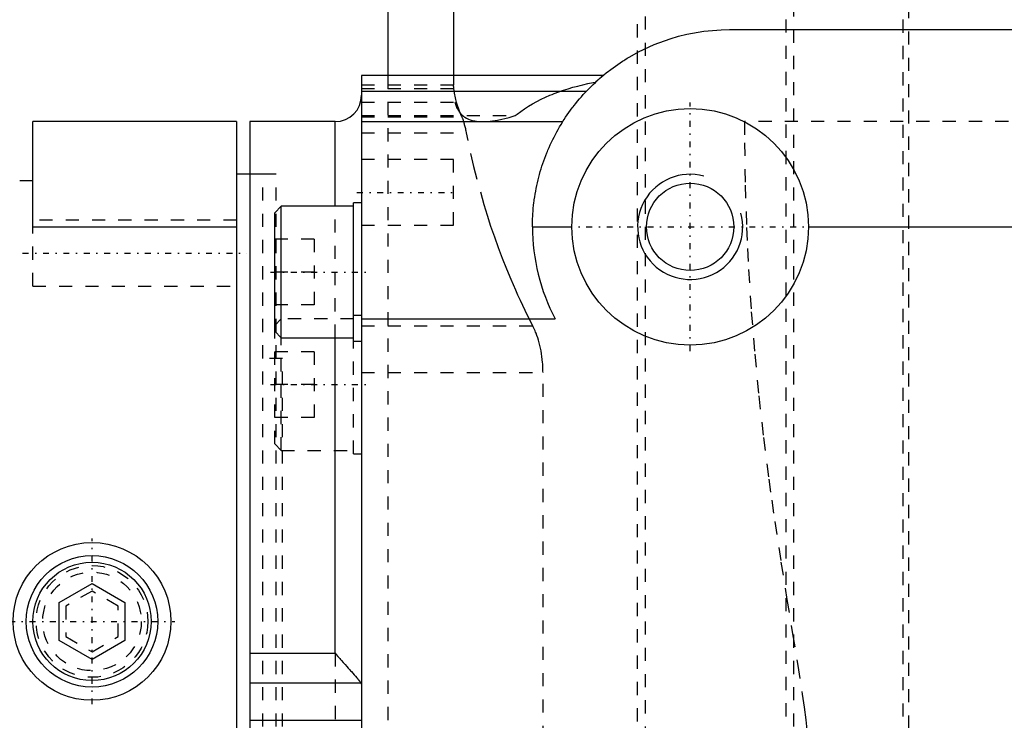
# Model space of a CAD drawing. Extents: x -526 to 218, y -128 to 128.
# Tile 11 of 21: x -176 to -101, y 4 to 58. Entities that reach past the tile are written whole.
import ezdxf

# ---------------------------------------------------------------- set-up
doc = ezdxf.new("R2010")
doc.units = 0
doc.linetypes.add('CENTER', pattern=[1.5, 0.45, -0.5, 0.05, -0.5])
doc.linetypes.add('DASHED', pattern=[2, 1, -1])
for name, color, linetype in [('AM_0', 7, 'CONTINUOUS'), ('AM_10', 7, 'CONTINUOUS'), ('AM_3', 7, 'DASHED'), ('AM_7', 7, 'CENTER')]:
    doc.layers.add(name, color=color, linetype=linetype)

msp = doc.modelspace()

# ---------------------------------------------------------------- linework, layer by layer
at = {"layer": 'AM_0', "color": 7, "linetype": 'CONTINUOUS'}
for p, q in [((-148, 63.5), (-148, 53.5)), ((-143, 63.5), (-143, 53.5)), ((-122, 57), (-8, 57)), ((-131.631, 53.5), (-150, 53.5)), ((-150, 53.5), (-150, -53.5)), ((-150, 52.318), (-132.887, 52.318)), ((-175, 42), (-175, 50)), ((-159.5, 50), (-175, 50)), ((-159.5, 50), (-159.5, -50)), ((-152, 50), (-158.5, 50)), ((-158.5, 50), (-158.5, -50)), ((-152, 43.565), (-152, 50)), ((-150, 50), (-134.689, 50)), ((-158.5, 46), (-159.5, 46)), ((-175, 45.5), (-176, 45.5)), ((-156.1, 43.565), (-156.6, 43.065)), ((-150.6, 43.565), (-156.1, 43.565)), ((-156.1, 33.565), (-156.1, 43.565)), ((-150, 43.815), (-150.6, 43.815)), ((-150.6, 33.315), (-150.6, 43.815)), ((-156.6, 34.065), (-156.6, 43.065)), ((-175, 42), (-159.5, 42)), ((-137, 42), (-134, 42)), ((-116, 42), (-79, 42)), ((-150, 35), (-135.266, 35)), ((-156.6, 34.065), (-156.1, 33.565)), ((-156.1, 33.565), (-150.6, 33.565)), ((-152, 9.576), (-152, 33.565)), ((-150.6, 33.315), (-150, 33.315)), ((-173, 13.443), (-170.5, 14.887)), ((-170.5, 14.887), (-168, 13.443)), ((-173, 10.557), (-173, 13.443)), ((-168, 13.443), (-168, 10.557)), ((-170.5, 9.113), (-173, 10.557)), ((-168, 10.557), (-170.5, 9.113)), ((-158.5, 9.576), (-152, 9.576)), ((-158.5, 7.325), (-150.055, 7.325)), ((-158.5, 4.5), (-150, 4.5))]:
    msp.add_line(p, q, dxfattribs=at)
for points in [[(-137, 42, 0), (-137, 42.109, 0), (-136.996, 42.327, 0), (-136.99, 42.545, 0), (-136.986, 42.654, 0), (-136.981, 42.763, 0), (-136.968, 42.981, 0), (-136.952, 43.199, 0), (-136.933, 43.416, 0), (-136.911, 43.633, 0), (-136.886, 43.85, 0), (-136.872, 43.958, 0), (-136.857, 44.066, 0), (-136.825, 44.282, 0), (-136.791, 44.497, 0), (-136.753, 44.712, 0), (-136.712, 44.926, 0), (-136.668, 45.14, 0), (-136.644, 45.247, 0), (-136.62, 45.353, 0), (-136.57, 45.565, 0), (-136.517, 45.777, 0), (-136.489, 45.882, 0), (-136.46, 45.988, 0), (-136.401, 46.197, 0), (-136.338, 46.406, 0), (-136.306, 46.511, 0), (-136.273, 46.615, 0), (-136.204, 46.822, 0), (-136.132, 47.028, 0), (-136.058, 47.233, 0), (-135.98, 47.437, 0), (-135.9, 47.639, 0), (-135.858, 47.74, 0), (-135.816, 47.841, 0), (-135.73, 48.041, 0), (-135.64, 48.24, 0), (-135.548, 48.438, 0), (-135.453, 48.634, 0), (-135.355, 48.829, 0), (-135.305, 48.926, 0), (-135.254, 49.023, 0), (-135.151, 49.215, 0), (-135.045, 49.405, 0), (-134.935, 49.594, 0), (-134.824, 49.782, 0), (-134.709, 49.967, 0), (-134.651, 50.059, 0), (-134.592, 50.151, 0), (-134.472, 50.334, 0), (-134.35, 50.514, 0), (-134.224, 50.693, 0), (-134.097, 50.87, 0), (-133.966, 51.045, 0), (-133.9, 51.131, 0), (-133.834, 51.218, 0), (-133.698, 51.389, 0), (-133.56, 51.558, 0), (-133.42, 51.725, 0), (-133.278, 51.89, 0), (-133.133, 52.053, 0), (-133.059, 52.134, 0), (-132.985, 52.214, 0), (-132.835, 52.373, 0), (-132.683, 52.529, 0), (-132.607, 52.607, 0), (-132.529, 52.683, 0), (-132.373, 52.835, 0), (-132.214, 52.985, 0), (-132.134, 53.059, 0), (-132.053, 53.133, 0), (-131.89, 53.278, 0), (-131.725, 53.42, 0), (-131.558, 53.56, 0), (-131.389, 53.698, 0), (-131.218, 53.834, 0), (-131.131, 53.9, 0), (-131.045, 53.966, 0), (-130.87, 54.097, 0), (-130.693, 54.224, 0), (-130.514, 54.35, 0), (-130.334, 54.472, 0), (-130.151, 54.592, 0), (-130.059, 54.651, 0), (-129.967, 54.709, 0), (-129.782, 54.824, 0), (-129.594, 54.935, 0), (-128.926, 55.305, 0), (-127.74, 55.858, 0), (-126.511, 56.306, 0), (-125.882, 56.489, 0), (-125.247, 56.644, 0), (-123.958, 56.872, 0), (-122.654, 56.986, 0), (-122, 57, 0)], [(-152, 9.576, 0), (-151.93, 9.494, 0), (-151.791, 9.334, 0), (-151.654, 9.176, 0), (-151.586, 9.098, 0), (-151.518, 9.022, 0), (-151.385, 8.871, 0), (-151.254, 8.724, 0), (-151.127, 8.582, 0), (-151.004, 8.444, 0), (-150.885, 8.311, 0), (-150.827, 8.246, 0), (-150.77, 8.182, 0), (-150.66, 8.058, 0), (-150.554, 7.939, 0), (-150.454, 7.825, 0), (-150.361, 7.716, 0), (-150.31, 7.656, 0), (-150.296, 7.64, 0), (-150.282, 7.623, 0), (-150.276, 7.615, 0), (-150.269, 7.607, 0), (-150.256, 7.591, 0), (-150.242, 7.575, 0), (-150.236, 7.567, 0), (-150.23, 7.559, 0), (-150.217, 7.544, 0), (-150.205, 7.528, 0), (-150.199, 7.521, 0), (-150.193, 7.513, 0), (-150.181, 7.499, 0), (-150.17, 7.484, 0), (-150.159, 7.47, 0), (-150.148, 7.456, 0), (-150.138, 7.442, 0), (-150.133, 7.435, 0), (-150.128, 7.429, 0), (-150.118, 7.415, 0), (-150.108, 7.402, 0), (-150.099, 7.39, 0), (-150.09, 7.377, 0), (-150.082, 7.365, 0), (-150.078, 7.359, 0), (-150.074, 7.353, 0), (-150.066, 7.342, 0), (-150.059, 7.331, 0), (-150.055, 7.325, 0)], [(-150.055, 7.325, 0), (-150.052, 7.32, 0), (-150.046, 7.309, 0), (-150.04, 7.298, 0), (-150.038, 7.293, 0), (-150.035, 7.287, 0), (-150.03, 7.276, 0), (-150.026, 7.264, 0), (-150.022, 7.251, 0), (-150.018, 7.239, 0), (-150.015, 7.226, 0), (-150.013, 7.22, 0), (-150.012, 7.213, 0), (-150.009, 7.2, 0), (-150.007, 7.186, 0), (-150.005, 7.172, 0), (-150.003, 7.158, 0), (-150.002, 7.143, 0), (-150.001, 7.136, 0), (-150.001, 7.128, 0), (-150, 7.113, 0), (-150, 7.098, 0), (-150, 7.09, 0)]]:
    msp.add_polyline3d(points, dxfattribs=at)
for centre, radius in [((-125, 42), 9), ((-125, 42), 3.323), ((-170.5, 12), 6), ((-170.5, 12), 5), ((-170.5, 12), 4.5)]:
    msp.add_circle(centre, radius, dxfattribs=at)
for centre, radius, start, end in [((-152, 52), 2, 270, 0), ((-122, 42), 15, 180, 207.81814)]:
    msp.add_arc(centre, radius, start, end, dxfattribs=at)
at = {"layer": 'AM_10', "color": 7, "linetype": 'CONTINUOUS'}
msp.add_arc((-125, 42), 4, 75, 15, dxfattribs=at)
at = {"layer": 'AM_3', "color": 6, "linetype": 'DASHED'}
for p, q in [((-129, -97.6), (-129, 97.6)), ((-128.423, 74), (-128.423, -69)), ((-117.718, 73.774), (-117.718, -69)), ((-117.121, -64), (-117.121, 68.5)), ((-108.822, 67.759), (-108.822, -66.065)), ((-108.385, 66.857), (-108.385, -62.357)), ((-148, 53.5), (-148, -50)), ((-143, 53.5), (-143, 52.76)), ((-143, 52.76), (-150, 52.76)), ((-150, 52.529), (-142.98, 52.529)), ((-150, 51.488), (-142.898, 51.488)), ((-150, 50.459), (-138.312, 50.459)), ((-150, 50.369), (-142.365, 50.369)), ((7.2, 50), (-120.861, 50)), ((-150, 49.136), (-142.014, 49.136)), ((-143, 47.12), (-150, 47.12)), ((-143, 42.12), (-143, 47.12)), ((-157.5, 46), (-158.5, 46)), ((-156.5, 46), (-158.5, 46)), ((-157.5, -46), (-157.5, 46)), ((-156.5, -46), (-156.5, 46)), ((-152, 33.565), (-152, 43.565)), ((-159.5, 42.5), (-175, 42.5)), ((-175, 37.5), (-175, 42)), ((-150, 42.12), (-143, 42.12)), ((-153.6, 41.065), (-156.6, 41.065)), ((-153.6, 41.065), (-153.6, 36.065)), ((-153.6, 38.565), (-156.6, 38.565)), ((-175, 37.5), (-159.5, 37.5)), ((-153.6, 36.065), (-156.6, 36.065)), ((-150, 35.25), (-150.6, 35.25)), ((-156.1, 35), (-156.6, 34.5)), ((-150.6, 35), (-156.1, 35)), ((-150, 34.466), (-136.972, 34.466)), ((-156.6, 25.5), (-156.6, 34.065)), ((-156.1, 25), (-156.1, 33.565)), ((-150.6, 24.75), (-150.6, 33.315)), ((-153.6, 32.5), (-156.6, 32.5)), ((-153.6, 32.5), (-153.6, 27.5)), ((-156, 32), (-157.5, 32)), ((-156, -32), (-156, 32)), ((-150, 30.93), (-136.195, 30.93)), ((-136.195, -30.93), (-136.195, 30.93)), ((-153.6, 30), (-156.6, 30)), ((-153.6, 27.5), (-156.6, 27.5)), ((-156.6, 25.5), (-156.1, 25)), ((-156.1, 25), (-150.6, 25)), ((-150.6, 24.75), (-150, 24.75)), ((-170.5, 14.309), (-172.5, 13.155)), ((-168.5, 13.155), (-170.5, 14.309)), ((-172.5, 13.155), (-172.5, 10.845)), ((-168.5, 10.845), (-168.5, 13.155)), ((-172.5, 10.845), (-170.5, 9.691)), ((-170.5, 9.691), (-168.5, 10.845)), ((-152, 9.576), (-152, -9.576))]:
    msp.add_line(p, q, dxfattribs=at)
for points in [[(-131.631, 53.5, 0), (-131.646, 53.487, 0), (-131.772, 53.38, 0), (-132.023, 53.16, 0), (-132.192, 53.005, 0)], [(-142.98, 52.529, 0), (-142.981, 52.541, 0), (-142.983, 52.566, 0), (-142.985, 52.588, 0), (-142.986, 52.599, 0), (-142.987, 52.61, 0), (-142.989, 52.63, 0), (-142.99, 52.648, 0), (-142.992, 52.665, 0), (-142.993, 52.681, 0), (-142.994, 52.695, 0), (-142.995, 52.702, 0), (-142.996, 52.708, 0), (-142.997, 52.719, 0), (-142.997, 52.729, 0), (-142.998, 52.738, 0), (-142.999, 52.745, 0), (-142.999, 52.751, 0), (-142.999, 52.753, 0), (-143, 52.755, 0), (-143, 52.758, 0), (-143, 52.76, 0), (-143, 52.76, 0)], [(-143, 52.76, 0), (-143, 52.76, 0), (-143, 52.76, 0), (-143, 52.76, 0), (-143, 52.76, 0)], [(-142.365, 50.369, 0), (-142.527, 50.727, 0), (-142.78, 51.446, 0), (-142.937, 52.167, 0), (-142.98, 52.529, 0)], [(-138.312, 50.459, 0), (-138.172, 50.568, 0), (-137.887, 50.78, 0), (-137.593, 50.982, 0), (-137.444, 51.08, 0), (-137.292, 51.175, 0), (-136.983, 51.358, 0), (-136.667, 51.532, 0), (-136.344, 51.697, 0), (-136.014, 51.853, 0), (-135.678, 52, 0), (-135.508, 52.07, 0), (-135.337, 52.138, 0), (-134.989, 52.268, 0), (-134.637, 52.389, 0), (-134.281, 52.503, 0), (-133.918, 52.609, 0), (-133.547, 52.708, 0), (-133.359, 52.755, 0), (-133.169, 52.801, 0), (-132.784, 52.888, 0), (-132.391, 52.968, 0), (-132.192, 53.005, 0)], [(-142.898, 51.488, 0), (-142.877, 51.407, 0), (-142.829, 51.252, 0), (-142.772, 51.106, 0), (-142.741, 51.036, 0), (-142.707, 50.968, 0), (-142.634, 50.839, 0), (-142.551, 50.719, 0), (-142.461, 50.608, 0), (-142.361, 50.507, 0), (-142.253, 50.414, 0), (-142.195, 50.372, 0), (-142.135, 50.331, 0), (-142.009, 50.257, 0), (-141.874, 50.193, 0), (-141.73, 50.138, 0), (-141.578, 50.092, 0), (-141.416, 50.056, 0), (-141.332, 50.041, 0), (-141.246, 50.028, 0), (-141.067, 50.01, 0), (-140.879, 50.001, 0), (-140.782, 50, 0)], [(-142.014, 49.136, 0), (-142.023, 49.18, 0), (-142.041, 49.269, 0), (-142.059, 49.356, 0), (-142.068, 49.399, 0), (-142.078, 49.441, 0), (-142.096, 49.524, 0), (-142.116, 49.604, 0), (-142.135, 49.683, 0), (-142.155, 49.758, 0), (-142.174, 49.831, 0), (-142.184, 49.866, 0), (-142.194, 49.901, 0), (-142.214, 49.968, 0), (-142.234, 50.032, 0), (-142.255, 50.093, 0), (-142.275, 50.151, 0), (-142.295, 50.205, 0), (-142.305, 50.231, 0), (-142.315, 50.256, 0), (-142.335, 50.304, 0), (-142.355, 50.348, 0), (-142.365, 50.369, 0)], [(-140.782, 50, 0), (-140.43, 50.013, 0), (-139.652, 50.118, 0), (-138.78, 50.322, 0), (-138.312, 50.459, 0)], [(-120.861, 50, 0), (-120.861, 48.391, 0), (-120.817, 45.174, 0), (-120.716, 41.96, 0), (-120.644, 40.354, 0), (-120.559, 38.748, 0), (-120.35, 35.538, 0), (-120.088, 32.329, 0), (-119.778, 29.143, 0), (-119.422, 25.977, 0), (-119.019, 22.806, 0), (-118.801, 21.21, 0), (-118.57, 19.603, 0), (-118.099, 16.513, 0), (-117.642, 13.673, 0), (-117.209, 11.054, 0), (-116.814, 8.644, 0), (-116.479, 6.474, 0), (-116.338, 5.468, 0), (-116.215, 4.505, 0), (-116.03, 2.681, 0), (-115.931, 0.896, 0), (-115.918, 0, 0)], [(-136.972, 34.466, 0), (-137.167, 34.851, 0), (-137.548, 35.627, 0), (-137.918, 36.409, 0), (-138.098, 36.802, 0), (-138.274, 37.197, 0), (-138.619, 37.99, 0), (-138.951, 38.788, 0), (-139.27, 39.592, 0), (-139.577, 40.4, 0), (-139.871, 41.214, 0), (-140.013, 41.622, 0), (-140.152, 42.031, 0), (-140.42, 42.853, 0), (-140.675, 43.679, 0), (-141.466, 46.6, 0), (-142.014, 49.136, 0)], [(-136.195, 30.93, 0), (-136.196, 31.038, 0), (-136.201, 31.255, 0), (-136.211, 31.474, 0), (-136.219, 31.584, 0), (-136.227, 31.694, 0), (-136.248, 31.913, 0), (-136.275, 32.131, 0), (-136.307, 32.347, 0), (-136.344, 32.56, 0), (-136.386, 32.77, 0), (-136.409, 32.873, 0), (-136.433, 32.975, 0), (-136.484, 33.176, 0), (-136.539, 33.371, 0), (-136.598, 33.559, 0), (-136.661, 33.741, 0), (-136.726, 33.916, 0), (-136.76, 34.001, 0), (-136.794, 34.083, 0), (-136.864, 34.242, 0), (-136.935, 34.393, 0), (-136.972, 34.466, 0)]]:
    msp.add_polyline3d(points, dxfattribs=at)
for radius in [4.25, 3.75]:
    msp.add_circle((-170.5, 12), radius, dxfattribs=at)
at = {"layer": 'AM_7', "color": 4, "linetype": 'CENTER'}
for p, q in [((-125, 32.55), (-125, 51.45)), ((-150.35, 44.62), (-142.65, 44.62)), ((-134.45, 42), (-115.55, 42)), ((-175.775, 40), (-158.725, 40)), ((-156.93, 38.565), (-149.67, 38.565)), ((-156.93, 30), (-149.67, 30)), ((-170.5, 5.7), (-170.5, 18.3)), ((-176.8, 12), (-164.2, 12))]:
    msp.add_line(p, q, dxfattribs=at)

doc.saveas('drawing.dxf')
